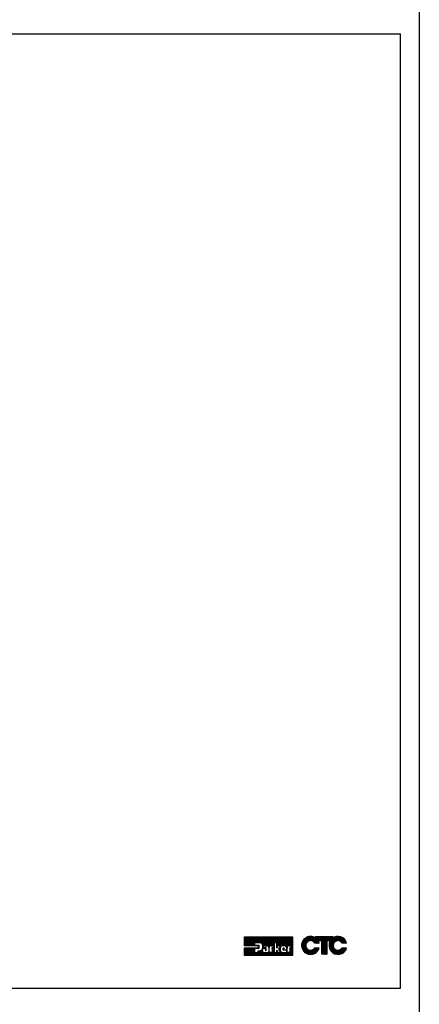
# Model space of a CAD drawing. Extents: x 4 to 74.2, y -80.9 to 9.5.
# Tile 13 of 50: x 62.5 to 74.2, y -51.7 to -22.8. Entities that reach past the tile are written whole.
import ezdxf

# ---------------------------------------------------------------- set-up
doc = ezdxf.new("R2010")
doc.units = 0
doc.header["$LTSCALE"] = 1.87
doc.header["$MEASUREMENT"] = 0
doc.layers.get('0').update_dxf_attribs({"linetype": 'CONTINUOUS'})
doc.layers.add('prod', color=6, linetype='CONTINUOUS')
doc.layers.add('UNIT', color=7, linetype='CONTINUOUS')

msp = doc.modelspace()

# ---------------------------------------------------------------- linework, layer by layer
at = {"linetype": 'Continuous'}
for p, q in [((39.697, -23.195), (73.697, -23.195)), ((73.697, -51.234), (73.697, -23.195)), ((39.697, -51.234), (73.697, -51.234))]:
    msp.add_line(p, q, dxfattribs=at)
at = {"layer": 'prod', "flags": 128}
msp.add_lwpolyline([(4.047, 9.547), (74.248, 9.547), (74.248, -80.919), (4.047, -80.919)], close=True, dxfattribs=at)
at = {"layer": 'UNIT'}
for p, q in [((69.105, -49.987), (69.361, -49.731)), ((69.105, -49.977), (69.351, -49.731)), ((69.105, -49.967), (69.341, -49.731)), ((69.105, -49.958), (69.332, -49.731)), ((69.105, -49.948), (69.322, -49.731)), ((69.105, -49.939), (69.313, -49.731)), ((69.105, -49.929), (69.303, -49.731)), ((69.105, -49.92), (69.294, -49.731)), ((69.105, -49.91), (69.284, -49.731)), ((69.105, -49.9), (69.274, -49.731)), ((69.105, -49.891), (69.265, -49.731)), ((69.105, -49.881), (69.255, -49.731)), ((69.105, -49.872), (69.246, -49.731)), ((69.105, -49.862), (69.236, -49.731)), ((69.105, -49.852), (69.227, -49.731)), ((69.105, -49.843), (69.217, -49.731)), ((69.105, -49.833), (69.207, -49.731)), ((69.105, -49.824), (69.198, -49.731)), ((69.105, -49.814), (69.188, -49.731)), ((69.105, -49.805), (69.179, -49.731)), ((69.105, -49.795), (69.169, -49.731)), ((69.105, -49.785), (69.16, -49.731)), ((69.105, -49.776), (69.15, -49.731)), ((69.105, -49.766), (69.14, -49.731)), ((69.105, -49.757), (69.131, -49.731)), ((69.105, -49.747), (69.121, -49.731)), ((69.105, -49.738), (69.112, -49.731)), ((69.105, -49.991), (69.105, -49.731)), ((69.105, -49.731), (70.519, -49.731)), ((69.11, -49.991), (69.37, -49.731)), ((69.12, -49.991), (69.38, -49.731)), ((69.13, -49.991), (69.389, -49.731)), ((69.139, -49.991), (69.399, -49.731)), ((69.149, -49.991), (69.408, -49.731)), ((69.158, -49.991), (69.418, -49.731)), ((69.168, -49.991), (69.428, -49.731)), ((69.177, -49.991), (69.437, -49.731)), ((69.187, -49.991), (69.447, -49.731)), ((69.197, -49.991), (69.456, -49.731)), ((69.206, -49.991), (69.466, -49.731)), ((69.216, -49.991), (69.475, -49.731)), ((69.225, -49.991), (69.485, -49.731)), ((69.235, -49.991), (69.495, -49.731)), ((69.244, -49.991), (69.504, -49.731)), ((69.254, -49.991), (69.514, -49.731)), ((69.264, -49.991), (69.523, -49.731)), ((69.273, -49.991), (69.533, -49.731)), ((69.283, -49.991), (69.543, -49.731)), ((69.292, -49.991), (69.552, -49.731)), ((69.302, -49.991), (69.562, -49.731)), ((69.311, -49.991), (69.571, -49.731)), ((69.408, -49.905), (69.581, -49.731)), ((69.417, -49.905), (69.59, -49.731)), ((69.427, -49.905), (69.6, -49.731)), ((69.436, -49.905), (69.61, -49.731)), ((69.446, -49.905), (69.619, -49.731)), ((69.456, -49.905), (69.629, -49.731)), ((69.465, -49.905), (69.638, -49.731)), ((69.475, -49.905), (69.648, -49.731)), ((69.484, -49.905), (69.657, -49.731)), ((69.494, -49.905), (69.667, -49.731)), ((69.503, -49.905), (69.677, -49.731)), ((69.513, -49.905), (69.686, -49.731)), ((69.523, -49.905), (69.696, -49.731)), ((69.532, -49.905), (69.705, -49.731)), ((69.542, -49.905), (69.715, -49.731)), ((69.551, -49.905), (69.724, -49.731)), ((69.56, -49.905), (69.734, -49.731)), ((69.568, -49.907), (69.744, -49.731)), ((69.577, -49.908), (69.753, -49.731)), ((69.584, -49.91), (69.763, -49.731)), ((69.59, -49.913), (69.772, -49.731)), ((69.597, -49.916), (69.782, -49.731)), ((69.604, -49.919), (69.791, -49.731)), ((69.609, -49.924), (69.801, -49.731)), ((69.614, -49.928), (69.811, -49.731)), ((69.619, -49.932), (69.82, -49.731)), ((69.624, -49.937), (69.83, -49.731)), ((69.628, -49.943), (69.839, -49.731)), ((69.632, -49.949), (69.849, -49.731)), ((69.635, -49.954), (69.858, -49.731)), ((69.639, -49.96), (69.868, -49.731)), ((69.641, -49.968), (69.878, -49.731)), ((69.644, -49.975), (69.887, -49.731)), ((69.646, -49.982), (69.897, -49.731)), ((69.648, -49.99), (69.906, -49.731)), ((69.65, -49.997), (69.916, -49.731)), ((69.666, -49.991), (69.925, -49.731)), ((69.675, -49.991), (69.935, -49.731)), ((69.685, -49.991), (69.945, -49.731)), ((69.694, -49.991), (69.954, -49.731)), ((69.704, -49.991), (69.964, -49.731)), ((69.714, -49.991), (69.973, -49.731)), ((69.723, -49.991), (69.983, -49.731)), ((69.733, -49.991), (69.993, -49.731)), ((69.742, -49.991), (70.002, -49.731)), ((69.752, -49.991), (70.012, -49.731)), ((69.761, -49.991), (70.021, -49.731)), ((69.771, -49.991), (70.031, -49.731)), ((69.779, -49.993), (70.04, -49.731)), ((69.787, -49.994), (70.05, -49.731)), ((69.794, -49.997), (70.06, -49.731)), ((69.8, -50.001), (70.069, -49.731)), ((69.805, -50.005), (70.079, -49.731)), ((69.81, -50.009), (70.088, -49.731)), ((69.814, -50.015), (70.098, -49.731)), ((69.818, -50.021), (70.107, -49.731)), ((69.82, -50.028), (70.117, -49.731)), ((69.822, -50.036), (70.127, -49.731)), ((69.873, -49.995), (70.136, -49.731)), ((69.885, -49.992), (70.146, -49.731)), ((69.979, -49.907), (70.155, -49.731)), ((69.989, -49.907), (70.165, -49.731)), ((69.998, -49.907), (70.174, -49.731)), ((70.008, -49.907), (70.184, -49.731)), ((70.018, -49.907), (70.194, -49.731)), ((70.027, -49.907), (70.203, -49.731)), ((70.037, -49.907), (70.213, -49.731)), ((70.046, -49.907), (70.222, -49.731)), ((70.056, -49.907), (70.232, -49.731)), ((70.057, -50.021), (70.347, -49.731)), ((70.057, -50.012), (70.337, -49.731)), ((70.057, -50.002), (70.328, -49.731)), ((70.057, -49.992), (70.318, -49.731)), ((70.057, -49.983), (70.308, -49.731)), ((70.057, -49.973), (70.299, -49.731)), ((70.057, -49.964), (70.289, -49.731)), ((70.057, -49.954), (70.28, -49.731)), ((70.057, -49.945), (70.27, -49.731)), ((70.057, -49.935), (70.261, -49.731)), ((70.057, -49.925), (70.251, -49.731)), ((70.057, -49.916), (70.241, -49.731)), ((70.097, -49.991), (70.356, -49.731)), ((70.106, -49.991), (70.366, -49.731)), ((70.116, -49.991), (70.375, -49.731)), ((70.125, -49.991), (70.385, -49.731)), ((70.135, -49.991), (70.395, -49.731)), ((70.144, -49.991), (70.404, -49.731)), ((70.154, -49.991), (70.414, -49.731)), ((70.155, -50.029), (70.452, -49.731)), ((70.164, -49.991), (70.423, -49.731)), ((70.169, -50.005), (70.443, -49.731)), ((70.173, -49.991), (70.433, -49.731)), ((70.195, -49.998), (70.462, -49.731)), ((70.21, -49.993), (70.471, -49.731)), ((70.222, -49.99), (70.481, -49.731)), ((70.232, -49.989), (70.49, -49.731)), ((70.242, -49.989), (70.5, -49.731)), ((70.252, -49.989), (70.51, -49.731)), ((70.261, -49.989), (70.519, -49.731)), ((70.271, -49.989), (70.519, -49.741)), ((70.28, -49.989), (70.519, -49.751)), ((70.288, -49.991), (70.519, -49.76)), ((70.296, -49.993), (70.519, -49.77)), ((70.519, -49.731), (70.519, -50.273)), ((70.788, -50.002), (71.071, -49.719)), ((70.788, -49.996), (71.065, -49.719)), ((70.788, -49.989), (71.058, -49.719)), ((70.788, -49.982), (71.051, -49.719)), ((70.788, -49.976), (71.044, -49.719)), ((70.788, -49.969), (71.038, -49.719)), ((70.788, -49.962), (71.031, -49.719)), ((70.788, -49.955), (71.024, -49.719)), ((70.788, -50.008), (71.077, -49.72)), ((70.789, -50.014), (71.083, -49.721)), ((70.79, -49.947), (71.016, -49.721)), ((70.791, -50.02), (71.088, -49.722)), ((70.791, -49.939), (71.008, -49.722)), ((70.792, -50.025), (71.094, -49.723)), ((70.792, -49.931), (70.999, -49.724)), ((70.793, -50.031), (71.1, -49.724)), ((70.794, -49.923), (70.991, -49.725)), ((70.795, -49.915), (70.983, -49.727)), ((70.799, -49.904), (70.973, -49.73)), ((70.803, -49.894), (70.963, -49.734)), ((70.806, -49.883), (70.952, -49.738)), ((70.81, -49.873), (70.941, -49.742)), ((70.818, -49.858), (70.927, -49.749)), ((70.827, -49.843), (70.911, -49.758)), ((70.953, -49.878), (71.106, -49.725)), ((70.979, -49.858), (71.111, -49.726)), ((70.991, -49.853), (71.117, -49.727)), ((71.003, -49.848), (71.122, -49.729)), ((71.013, -49.845), (71.127, -49.73)), ((71.021, -49.843), (71.132, -49.732)), ((71.029, -49.842), (71.137, -49.734)), ((71.037, -49.84), (71.142, -49.736)), ((71.044, -49.84), (71.146, -49.738)), ((71.051, -49.84), (71.151, -49.739)), ((71.057, -49.84), (71.156, -49.741)), ((71.063, -49.841), (71.161, -49.743)), ((71.07, -49.841), (71.165, -49.745)), ((71.075, -49.842), (71.17, -49.748)), ((71.081, -49.843), (71.174, -49.75)), ((71.086, -49.845), (71.178, -49.753)), ((71.091, -49.846), (71.182, -49.755)), ((71.096, -49.848), (71.187, -49.758)), ((71.102, -49.849), (71.191, -49.76)), ((71.106, -49.851), (71.195, -49.763)), ((71.11, -49.854), (71.199, -49.765)), ((71.115, -49.856), (71.248, -49.723)), ((71.119, -49.859), (71.254, -49.723)), ((71.123, -49.861), (71.261, -49.723)), ((71.128, -49.863), (71.268, -49.723)), ((71.132, -49.866), (71.274, -49.723)), ((71.136, -49.869), (71.281, -49.723)), ((71.139, -49.872), (71.288, -49.723)), ((71.143, -49.875), (71.295, -49.723)), ((71.146, -49.879), (71.301, -49.723)), ((71.15, -49.882), (71.308, -49.723)), ((71.153, -49.885), (71.315, -49.723)), ((71.156, -49.888), (71.321, -49.723)), ((71.159, -49.892), (71.328, -49.723)), ((71.162, -49.896), (71.335, -49.723)), ((71.165, -49.9), (71.341, -49.723)), ((71.167, -49.904), (71.348, -49.723)), ((71.17, -49.908), (71.355, -49.723)), ((71.173, -49.912), (71.362, -49.723)), ((71.177, -49.915), (71.368, -49.723)), ((71.183, -49.915), (71.375, -49.723)), ((71.19, -49.915), (71.382, -49.723)), ((71.197, -49.915), (71.388, -49.723)), ((71.2, -49.725), (71.201, -49.723)), ((71.2, -49.731), (71.208, -49.723)), ((71.2, -49.765), (71.241, -49.723)), ((71.2, -49.758), (71.234, -49.723)), ((71.2, -49.751), (71.228, -49.723)), ((71.2, -49.745), (71.221, -49.723)), ((71.2, -49.738), (71.214, -49.723)), ((71.2, -49.765), (71.2, -49.723)), ((71.2, -49.723), (71.692, -49.723)), ((71.204, -49.915), (71.395, -49.723)), ((71.278, -49.847), (71.402, -49.723)), ((71.284, -49.847), (71.408, -49.723)), ((71.291, -49.847), (71.415, -49.723)), ((71.298, -49.847), (71.422, -49.723)), ((71.305, -49.847), (71.428, -49.723)), ((71.311, -49.847), (71.435, -49.723)), ((71.318, -49.847), (71.442, -49.723)), ((71.325, -49.847), (71.449, -49.723)), ((71.331, -49.847), (71.455, -49.723)), ((71.338, -49.847), (71.462, -49.723)), ((71.345, -49.847), (71.469, -49.723)), ((71.351, -49.847), (71.475, -49.723)), ((71.358, -49.847), (71.482, -49.723)), ((71.365, -49.847), (71.489, -49.723)), ((71.372, -49.847), (71.495, -49.723)), ((71.378, -49.847), (71.502, -49.723)), ((71.382, -49.99), (71.649, -49.723)), ((71.382, -49.984), (71.643, -49.723)), ((71.382, -49.977), (71.636, -49.723)), ((71.382, -49.97), (71.629, -49.723)), ((71.382, -49.964), (71.623, -49.723)), ((71.382, -49.957), (71.616, -49.723)), ((71.382, -49.95), (71.609, -49.723)), ((71.382, -49.944), (71.603, -49.723)), ((71.382, -49.937), (71.596, -49.723)), ((71.382, -49.93), (71.589, -49.723)), ((71.382, -49.923), (71.582, -49.723)), ((71.382, -49.917), (71.576, -49.723)), ((71.382, -49.91), (71.569, -49.723)), ((71.382, -49.903), (71.562, -49.723)), ((71.382, -49.897), (71.556, -49.723)), ((71.382, -49.89), (71.549, -49.723)), ((71.382, -49.883), (71.542, -49.723)), ((71.382, -49.877), (71.536, -49.723)), ((71.382, -49.87), (71.529, -49.723)), ((71.382, -49.863), (71.522, -49.723)), ((71.382, -49.857), (71.515, -49.723)), ((71.382, -49.85), (71.509, -49.723)), ((71.532, -49.847), (71.656, -49.723)), ((71.539, -49.847), (71.663, -49.723)), ((71.546, -49.847), (71.669, -49.723)), ((71.552, -49.847), (71.676, -49.723)), ((71.559, -49.847), (71.683, -49.723)), ((71.566, -49.847), (71.69, -49.723)), ((71.572, -49.847), (71.692, -49.727)), ((71.579, -49.847), (71.692, -49.734)), ((71.586, -49.847), (71.692, -49.741)), ((71.592, -49.847), (71.692, -49.747)), ((71.595, -49.978), (71.855, -49.718)), ((71.595, -49.972), (71.848, -49.719)), ((71.596, -49.997), (71.874, -49.719)), ((71.596, -49.991), (71.868, -49.719)), ((71.596, -49.985), (71.862, -49.719)), ((71.596, -49.964), (71.841, -49.719)), ((71.597, -50.01), (71.887, -49.72)), ((71.597, -50.004), (71.88, -49.72)), ((71.597, -49.957), (71.833, -49.72)), ((71.598, -50.022), (71.899, -49.721)), ((71.598, -50.016), (71.893, -49.721)), ((71.598, -49.949), (71.826, -49.721)), ((71.599, -49.942), (71.819, -49.722)), ((71.599, -49.934), (71.811, -49.722)), ((71.599, -49.847), (71.692, -49.754)), ((71.6, -50.028), (71.904, -49.723)), ((71.601, -50.033), (71.91, -49.724)), ((71.601, -49.926), (71.802, -49.725)), ((71.604, -49.916), (71.793, -49.727)), ((71.606, -49.907), (71.784, -49.73)), ((71.606, -49.847), (71.692, -49.761)), ((71.609, -49.897), (71.775, -49.732)), ((71.612, -49.888), (71.764, -49.735)), ((71.613, -49.847), (71.692, -49.768)), ((71.618, -49.875), (71.752, -49.741)), ((71.624, -49.863), (71.74, -49.747)), ((71.626, -49.847), (71.706, -49.768)), ((71.63, -49.85), (71.727, -49.753)), ((71.692, -49.723), (71.692, -49.777)), ((71.769, -49.872), (71.915, -49.725)), ((71.79, -49.857), (71.921, -49.727)), ((71.802, -49.851), (71.926, -49.728)), ((71.814, -49.846), (71.931, -49.729)), ((71.823, -49.844), (71.937, -49.73)), ((71.831, -49.843), (71.942, -49.732)), ((71.84, -49.841), (71.947, -49.734)), ((71.848, -49.84), (71.951, -49.736)), ((71.854, -49.84), (71.956, -49.738)), ((71.861, -49.84), (71.961, -49.74)), ((71.867, -49.84), (71.965, -49.742)), ((71.873, -49.841), (71.97, -49.744)), ((71.88, -49.841), (71.975, -49.746)), ((71.885, -49.842), (71.98, -49.748)), ((71.89, -49.844), (71.984, -49.751)), ((71.896, -49.845), (71.988, -49.753)), ((71.901, -49.847), (71.992, -49.756)), ((71.906, -49.848), (71.996, -49.758)), ((71.911, -49.85), (72, -49.761)), ((71.916, -49.852), (72.004, -49.764)), ((71.92, -49.855), (72.008, -49.766)), ((71.924, -49.857), (72.012, -49.769)), ((69.52, -49.991), (69.105, -49.991)), ((69.105, -50.264), (69.315, -50.054)), ((69.105, -50.255), (69.306, -50.054)), ((69.105, -50.245), (69.296, -50.054)), ((69.105, -50.235), (69.287, -50.054)), ((69.105, -50.226), (69.277, -50.054)), ((69.105, -50.216), (69.268, -50.054)), ((69.105, -50.207), (69.258, -50.054)), ((69.105, -50.197), (69.248, -50.054)), ((69.105, -50.188), (69.239, -50.054)), ((69.105, -50.178), (69.229, -50.054)), ((69.105, -50.168), (69.22, -50.054)), ((69.105, -50.159), (69.21, -50.054)), ((69.105, -50.149), (69.201, -50.054)), ((69.105, -50.14), (69.191, -50.054)), ((69.105, -50.13), (69.181, -50.054)), ((69.105, -50.121), (69.172, -50.054)), ((69.105, -50.111), (69.162, -50.054)), ((69.105, -50.101), (69.153, -50.054)), ((69.105, -50.092), (69.143, -50.054)), ((69.105, -50.082), (69.134, -50.054)), ((69.105, -50.073), (69.124, -50.054)), ((69.105, -50.063), (69.114, -50.054)), ((69.105, -50.273), (69.105, -50.054)), ((69.105, -50.054), (69.52, -50.054)), ((69.106, -50.273), (69.325, -50.054)), ((69.115, -50.273), (69.335, -50.054)), ((69.125, -50.273), (69.344, -50.054)), ((69.134, -50.273), (69.354, -50.054)), ((69.144, -50.273), (69.363, -50.054)), ((69.154, -50.273), (69.373, -50.054)), ((69.163, -50.273), (69.382, -50.054)), ((69.173, -50.273), (69.392, -50.054)), ((69.182, -50.273), (69.402, -50.054)), ((69.192, -50.273), (69.411, -50.054)), ((69.321, -49.991), (69.402, -49.91)), ((69.331, -49.991), (69.402, -49.92)), ((69.34, -49.991), (69.402, -49.929)), ((69.35, -49.991), (69.402, -49.939)), ((69.359, -49.991), (69.402, -49.949)), ((69.369, -49.991), (69.402, -49.958)), ((69.379, -49.991), (69.402, -49.968)), ((69.388, -49.991), (69.404, -49.975)), ((69.398, -49.991), (69.414, -49.975)), ((69.402, -49.905), (69.402, -49.975)), ((69.554, -49.905), (69.402, -49.905)), ((69.402, -49.975), (69.535, -49.975)), ((69.404, -50.071), (69.421, -50.054)), ((69.407, -49.991), (69.423, -49.975)), ((69.413, -50.071), (69.43, -50.054)), ((69.417, -49.991), (69.433, -49.975)), ((69.423, -50.071), (69.44, -50.054)), ((69.426, -49.991), (69.442, -49.975)), ((69.433, -50.071), (69.449, -50.054)), ((69.436, -49.991), (69.452, -49.975)), ((69.442, -50.071), (69.459, -50.054)), ((69.446, -49.991), (69.462, -49.975)), ((69.452, -50.071), (69.469, -50.054)), ((69.455, -49.991), (69.471, -49.975)), ((69.46, -50.273), (69.677, -50.056)), ((69.461, -50.071), (69.478, -50.054)), ((69.465, -49.991), (69.481, -49.975)), ((69.471, -50.071), (69.488, -50.054)), ((69.474, -49.991), (69.49, -49.975)), ((69.48, -50.071), (69.497, -50.054)), ((69.484, -49.991), (69.5, -49.975)), ((69.49, -50.071), (69.507, -50.054)), ((69.493, -49.991), (69.509, -49.975)), ((69.5, -50.071), (69.517, -50.054)), ((69.503, -49.991), (69.519, -49.975)), ((69.509, -50.071), (69.535, -50.046)), ((69.513, -49.991), (69.529, -49.975)), ((69.519, -50.071), (69.535, -50.055)), ((69.52, -49.994), (69.535, -49.979)), ((69.52, -50.003), (69.535, -49.988)), ((69.52, -50.054), (69.52, -49.991)), ((69.52, -50.013), (69.535, -49.998)), ((69.52, -50.022), (69.535, -50.007)), ((69.52, -50.032), (69.535, -50.017)), ((69.52, -50.042), (69.535, -50.027)), ((69.52, -50.051), (69.535, -50.036)), ((69.535, -49.975), (69.535, -50.071)), ((69.631, -50.092), (69.668, -50.056)), ((69.642, -50.072), (69.658, -50.056)), ((69.646, -50.059), (69.657, -50.048)), ((69.648, -50.047), (69.657, -50.038)), ((69.65, -50.007), (69.657, -50)), ((69.651, -50.016), (69.657, -50.009)), ((69.651, -50.025), (69.657, -50.019)), ((69.651, -50.035), (69.657, -50.029)), ((69.657, -50.056), (69.657, -49.991)), ((69.657, -49.991), (69.771, -49.991)), ((69.742, -50.056), (69.657, -50.056)), ((69.667, -50.076), (69.687, -50.056)), ((69.679, -50.074), (69.697, -50.056)), ((69.691, -50.071), (69.706, -50.056)), ((69.701, -50.071), (69.716, -50.056)), ((69.71, -50.071), (69.725, -50.056)), ((69.72, -50.071), (69.735, -50.056)), ((69.728, -50.073), (69.742, -50.059)), ((69.742, -50.129), (69.742, -50.056)), ((69.824, -50.044), (69.841, -50.026)), ((69.824, -50.054), (69.839, -50.038)), ((69.824, -50.043), (69.824, -50.188)), ((69.824, -50.063), (69.838, -50.049)), ((69.824, -50.073), (69.838, -50.059)), ((69.838, -50.189), (69.838, -50.045)), ((69.891, -49.991), (69.966, -49.991)), ((69.896, -49.991), (69.977, -49.91)), ((69.905, -49.991), (69.977, -49.919)), ((69.915, -49.991), (69.977, -49.929)), ((69.92, -50.111), (69.977, -50.053)), ((69.92, -50.063), (69.926, -50.056)), ((69.92, -50.092), (69.955, -50.056)), ((69.92, -50.072), (69.936, -50.056)), ((69.92, -50.101), (69.965, -50.056)), ((69.92, -50.082), (69.945, -50.056)), ((69.92, -50.056), (69.92, -50.189)), ((69.966, -50.056), (69.92, -50.056)), ((69.924, -49.991), (69.977, -49.938)), ((69.934, -49.991), (69.977, -49.948)), ((69.943, -49.991), (69.977, -49.958)), ((69.953, -49.991), (69.977, -49.967)), ((69.963, -49.991), (69.977, -49.977)), ((69.966, -49.998), (69.977, -49.986)), ((69.966, -49.991), (69.966, -50.056)), ((69.966, -50.007), (69.977, -49.996)), ((69.966, -50.017), (69.977, -50.005)), ((69.966, -50.026), (69.977, -50.015)), ((69.966, -50.036), (69.977, -50.025)), ((69.966, -50.045), (69.977, -50.034)), ((69.966, -50.055), (69.977, -50.044)), ((69.977, -49.907), (69.977, -50.189)), ((70.057, -49.907), (69.977, -49.907)), ((70.057, -50.059), (70.057, -49.907)), ((70.093, -49.991), (70.057, -50.059)), ((70.057, -50.031), (70.088, -49.999)), ((70.057, -50.04), (70.078, -50.02)), ((70.057, -50.05), (70.067, -50.04)), ((70.177, -49.991), (70.093, -49.991)), ((70.119, -50.088), (70.177, -49.991)), ((70.121, -50.091), (70.161, -50.051)), ((70.126, -50.077), (70.163, -50.039)), ((70.14, -50.053), (70.17, -50.023)), ((70.16, -50.055), (70.16, -50.118)), ((70.28, -49.989), (70.239, -49.989)), ((70.249, -50.059), (70.257, -50.051)), ((70.249, -50.122), (70.249, -50.051)), ((70.249, -50.051), (70.262, -50.051)), ((70.249, -50.069), (70.262, -50.055)), ((70.262, -50.051), (70.262, -50.113)), ((70.304, -49.994), (70.519, -49.779)), ((70.31, -49.998), (70.519, -49.789)), ((70.316, -50.002), (70.519, -49.798)), ((70.322, -50.005), (70.519, -49.808)), ((70.327, -50.01), (70.519, -49.818)), ((70.331, -50.015), (70.519, -49.827)), ((70.335, -50.021), (70.519, -49.837)), ((70.339, -50.027), (70.519, -49.846)), ((70.341, -50.033), (70.519, -49.856)), ((70.343, -50.041), (70.519, -49.865)), ((70.345, -50.049), (70.365, -50.03)), ((70.346, -50.058), (70.362, -50.042)), ((70.346, -50.067), (70.36, -50.053)), ((70.346, -50.056), (70.346, -50.113)), ((70.36, -50.189), (70.36, -50.052)), ((70.398, -49.996), (70.519, -49.875)), ((70.41, -49.993), (70.519, -49.885)), ((70.421, -49.991), (70.488, -49.991)), ((70.422, -49.991), (70.519, -49.894)), ((70.432, -49.991), (70.519, -49.904)), ((70.441, -49.991), (70.519, -49.913)), ((70.443, -50.104), (70.519, -50.028)), ((70.443, -50.114), (70.519, -50.038)), ((70.443, -50.124), (70.519, -50.047)), ((70.443, -50.057), (70.443, -50.056)), ((70.443, -50.066), (70.453, -50.056)), ((70.443, -50.095), (70.482, -50.056)), ((70.443, -50.085), (70.472, -50.056)), ((70.443, -50.076), (70.462, -50.056)), ((70.443, -50.056), (70.443, -50.189)), ((70.488, -50.056), (70.443, -50.056)), ((70.443, -50.133), (70.519, -50.057)), ((70.451, -49.991), (70.519, -49.923)), ((70.46, -49.991), (70.519, -49.932)), ((70.47, -49.991), (70.519, -49.942)), ((70.48, -49.991), (70.519, -49.952)), ((70.488, -49.992), (70.519, -49.961)), ((70.488, -50.002), (70.519, -49.971)), ((70.488, -50.011), (70.519, -49.98)), ((70.488, -50.021), (70.519, -49.99)), ((70.488, -49.991), (70.488, -50.056)), ((70.488, -50.031), (70.519, -50)), ((70.488, -50.04), (70.519, -50.009)), ((70.488, -50.05), (70.519, -50.019)), ((70.794, -50.037), (70.95, -49.88)), ((70.795, -50.042), (70.928, -49.909)), ((70.796, -50.048), (70.922, -49.922)), ((70.797, -50.053), (70.916, -49.935)), ((70.799, -50.058), (70.914, -49.943)), ((70.801, -50.063), (70.912, -49.952)), ((70.803, -50.068), (70.91, -49.961)), ((70.804, -50.073), (70.909, -49.968)), ((70.806, -50.078), (70.909, -49.975)), ((70.808, -50.083), (70.909, -49.982)), ((70.81, -50.088), (70.909, -49.988)), ((70.812, -50.092), (70.909, -49.995)), ((70.814, -50.097), (70.91, -50.001)), ((70.816, -50.101), (70.911, -50.006)), ((70.819, -50.105), (70.912, -50.012)), ((70.821, -50.109), (70.914, -50.017)), ((70.824, -50.114), (70.915, -50.023)), ((70.826, -50.118), (70.916, -50.028)), ((70.829, -50.122), (70.918, -50.033)), ((70.831, -50.126), (70.92, -50.037)), ((70.834, -50.131), (70.923, -50.042)), ((70.837, -50.134), (70.925, -50.046)), ((70.84, -50.138), (70.927, -50.051)), ((70.842, -49.821), (70.891, -49.772)), ((70.843, -50.142), (70.929, -50.055)), ((70.846, -50.145), (70.932, -50.059)), ((70.995, -50.237), (71.185, -50.047)), ((71.001, -50.238), (71.192, -50.047)), ((71.006, -50.239), (71.199, -50.047)), ((71.012, -50.24), (71.205, -50.047)), ((71.018, -50.241), (71.212, -50.047)), ((71.024, -50.242), (71.219, -50.047)), ((71.03, -50.243), (71.225, -50.047)), ((71.036, -50.243), (71.232, -50.047)), ((71.043, -50.243), (71.239, -50.047)), ((71.05, -50.243), (71.245, -50.047)), ((71.056, -50.243), (71.252, -50.047)), ((71.063, -50.243), (71.259, -50.047)), ((71.07, -50.243), (71.265, -50.047)), ((71.077, -50.242), (71.272, -50.047)), ((71.085, -50.24), (71.279, -50.047)), ((71.094, -50.239), (71.286, -50.047)), ((71.102, -50.237), (71.292, -50.047)), ((71.11, -50.236), (71.299, -50.047)), ((71.118, -50.234), (71.303, -50.05)), ((71.129, -50.231), (71.299, -50.06)), ((71.167, -50.059), (71.178, -50.047)), ((71.304, -49.915), (71.175, -49.915)), ((71.175, -50.047), (71.304, -50.047)), ((71.21, -49.915), (71.276, -49.849)), ((71.217, -49.915), (71.279, -49.853)), ((71.224, -49.915), (71.281, -49.857)), ((71.23, -49.915), (71.283, -49.862)), ((71.237, -49.915), (71.286, -49.866)), ((71.244, -49.915), (71.288, -49.871)), ((71.25, -49.915), (71.29, -49.875)), ((71.257, -49.915), (71.292, -49.88)), ((71.264, -49.915), (71.294, -49.885)), ((71.271, -49.915), (71.296, -49.889)), ((71.382, -49.847), (71.276, -49.847)), ((71.277, -49.915), (71.298, -49.894)), ((71.284, -49.915), (71.299, -49.9)), ((71.291, -49.915), (71.301, -49.905)), ((71.297, -49.915), (71.302, -49.91)), ((71.382, -50.238), (71.382, -49.847)), ((71.382, -49.997), (71.526, -49.854)), ((71.382, -50.004), (71.526, -49.86)), ((71.382, -50.01), (71.526, -49.867)), ((71.382, -50.017), (71.526, -49.874)), ((71.382, -50.024), (71.526, -49.88)), ((71.382, -50.031), (71.526, -49.887)), ((71.382, -50.037), (71.526, -49.894)), ((71.382, -50.044), (71.526, -49.9)), ((71.382, -50.051), (71.526, -49.907)), ((71.382, -50.057), (71.526, -49.914)), ((71.382, -50.064), (71.526, -49.921)), ((71.382, -50.071), (71.526, -49.927)), ((71.382, -50.077), (71.526, -49.934)), ((71.382, -50.084), (71.526, -49.941)), ((71.382, -50.091), (71.526, -49.947)), ((71.382, -50.098), (71.526, -49.954)), ((71.382, -50.104), (71.526, -49.961)), ((71.382, -50.111), (71.526, -49.967)), ((71.382, -50.118), (71.526, -49.974)), ((71.382, -50.124), (71.526, -49.981)), ((71.382, -50.131), (71.526, -49.987)), ((71.382, -50.138), (71.526, -49.994)), ((71.382, -50.144), (71.526, -50.001)), ((71.382, -50.151), (71.526, -50.008)), ((71.382, -50.158), (71.526, -50.014)), ((71.382, -50.164), (71.526, -50.021)), ((71.382, -50.171), (71.526, -50.028)), ((71.382, -50.178), (71.526, -50.034)), ((71.382, -50.185), (71.526, -50.041)), ((71.382, -50.191), (71.526, -50.048)), ((71.382, -50.198), (71.526, -50.054)), ((71.526, -49.847), (71.526, -50.238)), ((71.631, -49.847), (71.526, -49.847)), ((71.602, -50.038), (71.749, -49.892)), ((71.603, -50.044), (71.734, -49.913)), ((71.605, -50.049), (71.728, -49.926)), ((71.606, -50.055), (71.723, -49.937)), ((71.607, -50.06), (71.721, -49.946)), ((71.609, -50.065), (71.719, -49.955)), ((71.611, -50.07), (71.717, -49.963)), ((71.613, -50.074), (71.717, -49.97)), ((71.615, -50.079), (71.717, -49.977)), ((71.617, -50.084), (71.717, -49.984)), ((71.619, -49.847), (71.692, -49.774)), ((71.619, -50.089), (71.717, -49.99)), ((71.621, -50.093), (71.717, -49.997)), ((71.623, -50.098), (71.718, -50.003)), ((71.625, -50.103), (71.72, -50.008)), ((71.627, -50.107), (71.721, -50.013)), ((71.63, -50.111), (71.722, -50.019)), ((71.633, -50.115), (71.723, -50.024)), ((71.635, -50.119), (71.725, -50.03)), ((71.638, -50.123), (71.727, -50.034)), ((71.641, -50.127), (71.729, -50.038)), ((71.643, -50.131), (71.731, -50.043)), ((71.646, -50.135), (71.734, -50.047)), ((71.648, -50.139), (71.736, -50.052)), ((71.651, -50.143), (71.738, -50.056)), ((71.654, -50.147), (71.741, -50.06)), ((71.804, -50.238), (71.995, -50.047)), ((71.81, -50.239), (72.002, -50.047)), ((71.816, -50.239), (72.009, -50.047)), ((71.822, -50.24), (72.015, -50.047)), ((71.828, -50.241), (72.022, -50.047)), ((71.834, -50.242), (72.029, -50.047)), ((71.84, -50.243), (72.035, -50.047)), ((71.846, -50.243), (72.042, -50.047)), ((71.853, -50.243), (72.049, -50.047)), ((71.86, -50.243), (72.056, -50.047)), ((71.867, -50.243), (72.062, -50.047)), ((71.874, -50.242), (72.069, -50.047)), ((71.881, -50.242), (72.076, -50.047)), ((71.887, -50.242), (72.082, -50.047)), ((71.896, -50.24), (72.089, -50.047)), ((71.904, -50.239), (72.096, -50.047)), ((71.913, -50.237), (72.102, -50.047)), ((71.921, -50.235), (72.109, -50.047)), ((71.929, -49.859), (72.016, -49.771)), ((71.929, -50.233), (72.11, -50.053)), ((71.933, -49.862), (72.02, -49.775)), ((71.937, -49.864), (72.023, -49.778)), ((71.941, -49.867), (72.027, -49.781)), ((71.945, -49.87), (72.031, -49.784)), ((71.948, -49.873), (72.034, -49.787)), ((71.952, -49.876), (72.038, -49.79)), ((71.955, -49.879), (72.041, -49.794)), ((71.959, -49.883), (72.045, -49.797)), ((71.962, -49.886), (72.048, -49.8)), ((71.965, -49.889), (72.051, -49.804)), ((71.968, -49.893), (72.054, -49.807)), ((71.97, -50.065), (71.989, -50.047)), ((71.971, -49.897), (72.057, -49.811)), ((71.974, -49.901), (72.06, -49.815)), ((71.976, -49.905), (72.063, -49.818)), ((71.979, -49.909), (72.066, -49.822)), ((71.982, -49.913), (72.069, -49.826)), ((72.112, -49.915), (71.983, -49.915)), ((71.983, -50.047), (72.112, -50.047)), ((71.987, -49.915), (72.072, -49.83)), ((71.994, -49.915), (72.075, -49.833)), ((72, -49.915), (72.078, -49.837)), ((72.007, -49.915), (72.08, -49.842)), ((72.014, -49.915), (72.082, -49.846)), ((72.02, -49.915), (72.085, -49.85)), ((72.027, -49.915), (72.087, -49.855)), ((72.034, -49.915), (72.09, -49.859)), ((72.04, -49.915), (72.092, -49.863)), ((72.047, -49.915), (72.094, -49.868)), ((72.054, -49.915), (72.097, -49.872)), ((72.061, -49.915), (72.099, -49.877)), ((72.067, -49.915), (72.1, -49.882)), ((72.074, -49.915), (72.102, -49.887)), ((72.081, -49.915), (72.104, -49.892)), ((72.087, -49.915), (72.106, -49.896)), ((72.094, -49.915), (72.107, -49.901)), ((72.101, -49.915), (72.109, -49.906)), ((72.107, -49.915), (72.111, -49.911)), ((70.519, -50.273), (69.105, -50.273)), ((69.201, -50.273), (69.402, -50.073)), ((69.211, -50.273), (69.402, -50.083)), ((69.221, -50.273), (69.402, -50.092)), ((69.23, -50.273), (69.402, -50.102)), ((69.24, -50.273), (69.402, -50.111)), ((69.249, -50.273), (69.402, -50.121)), ((69.259, -50.273), (69.402, -50.13)), ((69.269, -50.273), (69.402, -50.14)), ((69.278, -50.273), (69.402, -50.15)), ((69.288, -50.273), (69.402, -50.159)), ((69.297, -50.273), (69.402, -50.169)), ((69.307, -50.273), (69.402, -50.178)), ((69.316, -50.273), (69.402, -50.188)), ((69.326, -50.273), (69.411, -50.189)), ((69.336, -50.273), (69.42, -50.189)), ((69.345, -50.273), (69.43, -50.189)), ((69.355, -50.273), (69.439, -50.189)), ((69.364, -50.273), (69.449, -50.189)), ((69.374, -50.273), (69.459, -50.189)), ((69.383, -50.273), (69.468, -50.189)), ((69.393, -50.273), (69.478, -50.189)), ((69.402, -50.071), (69.402, -50.189)), ((69.535, -50.071), (69.402, -50.071)), ((69.402, -50.189), (69.51, -50.189)), ((69.403, -50.273), (69.487, -50.189)), ((69.412, -50.273), (69.497, -50.189)), ((69.422, -50.273), (69.506, -50.189)), ((69.431, -50.273), (69.571, -50.133)), ((69.441, -50.273), (69.584, -50.131)), ((69.45, -50.273), (69.605, -50.119)), ((69.47, -50.273), (69.639, -50.104)), ((69.479, -50.273), (69.634, -50.119)), ((69.489, -50.273), (69.633, -50.13)), ((69.498, -50.273), (69.633, -50.139)), ((69.508, -50.273), (69.635, -50.146)), ((69.51, -50.185), (69.559, -50.136)), ((69.51, -50.175), (69.548, -50.138)), ((69.51, -50.166), (69.538, -50.138)), ((69.51, -50.156), (69.528, -50.138)), ((69.51, -50.147), (69.519, -50.138)), ((69.51, -50.189), (69.51, -50.138)), ((69.51, -50.138), (69.544, -50.138)), ((69.517, -50.273), (69.638, -50.153)), ((69.527, -50.273), (69.64, -50.16)), ((69.528, -50.071), (69.535, -50.065)), ((69.537, -50.273), (69.645, -50.165)), ((69.544, -50.138), (69.556, -50.137)), ((69.546, -50.273), (69.649, -50.17)), ((69.556, -50.273), (69.654, -50.175)), ((69.565, -50.273), (69.659, -50.179)), ((69.575, -50.273), (69.666, -50.182)), ((69.584, -50.273), (69.673, -50.185)), ((69.594, -50.273), (69.68, -50.188)), ((69.604, -50.273), (69.689, -50.188)), ((69.613, -50.273), (69.699, -50.188)), ((69.623, -50.273), (69.708, -50.188)), ((69.632, -50.273), (69.718, -50.188)), ((69.642, -50.273), (69.727, -50.188)), ((69.651, -50.273), (69.737, -50.188)), ((69.661, -50.273), (69.747, -50.188)), ((69.671, -50.273), (69.756, -50.188)), ((69.68, -50.273), (69.766, -50.188)), ((69.681, -50.188), (69.824, -50.188)), ((69.69, -50.071), (69.728, -50.071)), ((69.69, -50.273), (69.775, -50.188)), ((69.699, -50.273), (69.785, -50.188)), ((69.709, -50.273), (69.794, -50.188)), ((69.719, -50.273), (69.804, -50.188)), ((69.728, -50.083), (69.742, -50.068)), ((69.728, -50.071), (69.728, -50.129)), ((69.728, -50.092), (69.742, -50.078)), ((69.728, -50.102), (69.742, -50.088)), ((69.728, -50.111), (69.742, -50.097)), ((69.728, -50.121), (69.742, -50.107)), ((69.728, -50.129), (69.742, -50.129)), ((69.728, -50.273), (69.814, -50.188)), ((69.729, -50.129), (69.742, -50.116)), ((69.738, -50.273), (69.823, -50.188)), ((69.739, -50.129), (69.742, -50.126)), ((69.747, -50.273), (69.838, -50.183)), ((69.757, -50.273), (69.842, -50.189)), ((69.766, -50.273), (69.851, -50.189)), ((69.776, -50.273), (69.861, -50.189)), ((69.786, -50.273), (69.87, -50.189)), ((69.795, -50.273), (69.88, -50.189)), ((69.805, -50.273), (69.889, -50.189)), ((69.814, -50.273), (69.899, -50.189)), ((69.824, -50.082), (69.838, -50.068)), ((69.824, -50.092), (69.838, -50.078)), ((69.824, -50.101), (69.838, -50.087)), ((69.824, -50.111), (69.838, -50.097)), ((69.824, -50.121), (69.838, -50.106)), ((69.824, -50.13), (69.838, -50.116)), ((69.824, -50.14), (69.838, -50.126)), ((69.824, -50.149), (69.838, -50.135)), ((69.824, -50.159), (69.838, -50.145)), ((69.824, -50.168), (69.838, -50.154)), ((69.824, -50.178), (69.838, -50.164)), ((69.824, -50.188), (69.838, -50.173)), ((69.824, -50.273), (69.909, -50.189)), ((69.833, -50.273), (69.918, -50.189)), ((69.92, -50.189), (69.838, -50.189)), ((69.843, -50.273), (69.977, -50.139)), ((69.853, -50.273), (69.977, -50.149)), ((69.862, -50.273), (69.977, -50.159)), ((69.872, -50.273), (69.977, -50.168)), ((69.881, -50.273), (69.977, -50.178)), ((69.891, -50.273), (69.977, -50.187)), ((69.9, -50.273), (69.985, -50.189)), ((69.91, -50.273), (69.995, -50.189)), ((69.92, -50.12), (69.977, -50.063)), ((69.92, -50.13), (69.977, -50.072)), ((69.92, -50.139), (69.977, -50.082)), ((69.92, -50.149), (69.977, -50.092)), ((69.92, -50.159), (69.977, -50.101)), ((69.92, -50.168), (69.977, -50.111)), ((69.92, -50.178), (69.977, -50.12)), ((69.92, -50.187), (69.977, -50.13)), ((69.92, -50.273), (70.004, -50.189)), ((69.929, -50.273), (70.014, -50.189)), ((69.939, -50.273), (70.023, -50.189)), ((69.948, -50.273), (70.033, -50.189)), ((69.958, -50.273), (70.043, -50.189)), ((69.967, -50.273), (70.052, -50.189)), ((69.977, -50.273), (70.082, -50.168)), ((69.977, -50.189), (70.057, -50.189)), ((69.987, -50.273), (70.085, -50.175)), ((69.996, -50.273), (70.089, -50.181)), ((70.006, -50.273), (70.092, -50.187)), ((70.015, -50.273), (70.1, -50.189)), ((70.025, -50.273), (70.11, -50.189)), ((70.034, -50.273), (70.119, -50.189)), ((70.044, -50.273), (70.129, -50.189)), ((70.054, -50.273), (70.138, -50.189)), ((70.057, -50.189), (70.057, -50.119)), ((70.057, -50.119), (70.093, -50.189)), ((70.057, -50.127), (70.059, -50.124)), ((70.057, -50.136), (70.063, -50.13)), ((70.057, -50.146), (70.066, -50.137)), ((70.057, -50.155), (70.069, -50.143)), ((70.057, -50.165), (70.072, -50.149)), ((70.057, -50.174), (70.076, -50.156)), ((70.057, -50.184), (70.079, -50.162)), ((70.063, -50.273), (70.148, -50.189)), ((70.073, -50.273), (70.157, -50.189)), ((70.082, -50.273), (70.167, -50.189)), ((70.092, -50.273), (70.177, -50.189)), ((70.093, -50.189), (70.182, -50.189)), ((70.101, -50.273), (70.196, -50.178)), ((70.111, -50.273), (70.202, -50.182)), ((70.182, -50.189), (70.119, -50.088)), ((70.121, -50.273), (70.21, -50.185)), ((70.125, -50.097), (70.16, -50.061)), ((70.128, -50.103), (70.16, -50.071)), ((70.13, -50.273), (70.218, -50.186)), ((70.132, -50.109), (70.16, -50.08)), ((70.136, -50.115), (70.16, -50.09)), ((70.139, -50.121), (70.16, -50.1)), ((70.14, -50.273), (70.226, -50.188)), ((70.143, -50.126), (70.16, -50.109)), ((70.147, -50.132), (70.161, -50.119)), ((70.149, -50.273), (70.234, -50.189)), ((70.151, -50.138), (70.162, -50.127)), ((70.154, -50.144), (70.164, -50.135)), ((70.158, -50.15), (70.165, -50.143)), ((70.159, -50.273), (70.244, -50.189)), ((70.162, -50.156), (70.168, -50.149)), ((70.165, -50.162), (70.172, -50.155)), ((70.168, -50.273), (70.253, -50.189)), ((70.169, -50.168), (70.176, -50.161)), ((70.173, -50.174), (70.18, -50.166)), ((70.176, -50.179), (70.185, -50.171)), ((70.178, -50.273), (70.263, -50.189)), ((70.18, -50.185), (70.191, -50.175)), ((70.188, -50.273), (70.272, -50.189)), ((70.197, -50.273), (70.282, -50.189)), ((70.207, -50.273), (70.291, -50.189)), ((70.216, -50.273), (70.301, -50.189)), ((70.226, -50.273), (70.311, -50.189)), ((70.231, -50.189), (70.346, -50.189)), ((70.236, -50.273), (70.32, -50.189)), ((70.245, -50.273), (70.33, -50.189)), ((70.249, -50.078), (70.262, -50.065)), ((70.249, -50.088), (70.262, -50.075)), ((70.249, -50.097), (70.262, -50.084)), ((70.249, -50.107), (70.262, -50.094)), ((70.249, -50.116), (70.262, -50.103)), ((70.346, -50.122), (70.249, -50.122)), ((70.253, -50.122), (70.262, -50.113)), ((70.255, -50.273), (70.339, -50.189)), ((70.262, -50.113), (70.346, -50.113)), ((70.263, -50.122), (70.272, -50.113)), ((70.264, -50.273), (70.36, -50.178)), ((70.272, -50.122), (70.282, -50.113)), ((70.274, -50.273), (70.36, -50.187)), ((70.282, -50.122), (70.291, -50.113)), ((70.283, -50.273), (70.368, -50.189)), ((70.291, -50.122), (70.301, -50.113)), ((70.293, -50.273), (70.378, -50.189)), ((70.301, -50.122), (70.31, -50.113)), ((70.303, -50.273), (70.387, -50.189)), ((70.31, -50.122), (70.32, -50.113)), ((70.312, -50.273), (70.397, -50.189)), ((70.32, -50.122), (70.329, -50.113)), ((70.322, -50.273), (70.406, -50.189)), ((70.33, -50.122), (70.339, -50.113)), ((70.331, -50.273), (70.416, -50.189)), ((70.339, -50.122), (70.36, -50.101)), ((70.341, -50.273), (70.426, -50.189)), ((70.346, -50.077), (70.36, -50.063)), ((70.346, -50.087), (70.36, -50.072)), ((70.346, -50.096), (70.36, -50.082)), ((70.346, -50.106), (70.36, -50.092)), ((70.346, -50.125), (70.36, -50.111)), ((70.346, -50.134), (70.36, -50.12)), ((70.346, -50.122), (70.346, -50.189)), ((70.346, -50.144), (70.36, -50.13)), ((70.346, -50.154), (70.36, -50.139)), ((70.346, -50.163), (70.36, -50.149)), ((70.346, -50.173), (70.36, -50.159)), ((70.346, -50.182), (70.36, -50.168)), ((70.35, -50.273), (70.435, -50.189)), ((70.36, -50.273), (70.519, -50.114)), ((70.443, -50.189), (70.36, -50.189)), ((70.37, -50.273), (70.519, -50.124)), ((70.379, -50.273), (70.519, -50.134)), ((70.389, -50.273), (70.519, -50.143)), ((70.398, -50.273), (70.519, -50.153)), ((70.408, -50.273), (70.519, -50.162)), ((70.417, -50.273), (70.519, -50.172)), ((70.427, -50.273), (70.519, -50.181)), ((70.437, -50.273), (70.519, -50.191)), ((70.443, -50.143), (70.519, -50.067)), ((70.443, -50.152), (70.519, -50.076)), ((70.443, -50.162), (70.519, -50.086)), ((70.443, -50.171), (70.519, -50.095)), ((70.443, -50.181), (70.519, -50.105)), ((70.446, -50.273), (70.519, -50.201)), ((70.456, -50.273), (70.519, -50.21)), ((70.465, -50.273), (70.519, -50.22)), ((70.475, -50.273), (70.519, -50.229)), ((70.484, -50.273), (70.519, -50.239)), ((70.494, -50.273), (70.519, -50.248)), ((70.504, -50.273), (70.519, -50.258)), ((70.513, -50.273), (70.519, -50.268)), ((70.849, -50.149), (70.935, -50.063)), ((70.852, -50.153), (70.938, -50.067)), ((70.855, -50.156), (70.941, -50.07)), ((70.858, -50.16), (70.944, -50.074)), ((70.861, -50.163), (70.947, -50.078)), ((70.864, -50.167), (70.95, -50.081)), ((70.868, -50.17), (70.953, -50.085)), ((70.871, -50.173), (70.957, -50.087)), ((70.875, -50.176), (70.961, -50.09)), ((70.879, -50.179), (70.965, -50.093)), ((70.882, -50.182), (70.969, -50.096)), ((70.886, -50.185), (70.972, -50.099)), ((70.89, -50.188), (70.976, -50.102)), ((70.893, -50.191), (70.981, -50.104)), ((70.897, -50.194), (70.985, -50.106)), ((70.901, -50.197), (70.99, -50.108)), ((70.905, -50.2), (70.995, -50.11)), ((70.909, -50.202), (70.999, -50.112)), ((70.914, -50.205), (71.004, -50.114)), ((70.918, -50.207), (71.009, -50.116)), ((70.922, -50.21), (71.014, -50.117)), ((70.926, -50.212), (71.02, -50.118)), ((70.931, -50.214), (71.026, -50.119)), ((70.935, -50.217), (71.031, -50.121)), ((70.939, -50.219), (71.037, -50.122)), ((70.944, -50.221), (71.043, -50.122)), ((70.949, -50.223), (71.05, -50.122)), ((70.954, -50.225), (71.057, -50.121)), ((70.959, -50.226), (71.064, -50.121)), ((70.964, -50.228), (71.071, -50.121)), ((70.969, -50.23), (71.08, -50.118)), ((70.974, -50.232), (71.09, -50.116)), ((70.979, -50.233), (71.099, -50.113)), ((70.984, -50.235), (71.111, -50.107)), ((70.989, -50.236), (71.126, -50.099)), ((71.139, -50.227), (71.295, -50.071)), ((71.15, -50.223), (71.292, -50.081)), ((71.161, -50.219), (71.287, -50.092)), ((71.176, -50.21), (71.279, -50.107)), ((71.192, -50.201), (71.27, -50.123)), ((71.22, -50.18), (71.248, -50.151)), ((71.382, -50.205), (71.526, -50.061)), ((71.382, -50.211), (71.526, -50.068)), ((71.382, -50.218), (71.526, -50.075)), ((71.382, -50.225), (71.526, -50.081)), ((71.382, -50.231), (71.526, -50.088)), ((71.382, -50.238), (71.526, -50.095)), ((71.526, -50.238), (71.382, -50.238)), ((71.389, -50.238), (71.526, -50.101)), ((71.395, -50.238), (71.526, -50.108)), ((71.402, -50.238), (71.526, -50.115)), ((71.409, -50.238), (71.526, -50.121)), ((71.416, -50.238), (71.526, -50.128)), ((71.422, -50.238), (71.526, -50.135)), ((71.429, -50.238), (71.526, -50.141)), ((71.436, -50.238), (71.526, -50.148)), ((71.442, -50.238), (71.526, -50.155)), ((71.449, -50.238), (71.526, -50.162)), ((71.456, -50.238), (71.526, -50.168)), ((71.462, -50.238), (71.526, -50.175)), ((71.469, -50.238), (71.526, -50.182)), ((71.476, -50.238), (71.526, -50.188)), ((71.483, -50.238), (71.526, -50.195)), ((71.489, -50.238), (71.526, -50.202)), ((71.496, -50.238), (71.526, -50.208)), ((71.503, -50.238), (71.526, -50.215)), ((71.509, -50.238), (71.526, -50.222)), ((71.516, -50.238), (71.526, -50.228)), ((71.523, -50.238), (71.526, -50.235)), ((71.658, -50.15), (71.744, -50.064)), ((71.661, -50.154), (71.747, -50.068)), ((71.664, -50.157), (71.75, -50.071)), ((71.667, -50.161), (71.753, -50.075)), ((71.671, -50.164), (71.756, -50.079)), ((71.674, -50.168), (71.759, -50.082)), ((71.677, -50.171), (71.763, -50.085)), ((71.68, -50.175), (71.767, -50.088)), ((71.684, -50.178), (71.77, -50.091)), ((71.688, -50.18), (71.774, -50.094)), ((71.691, -50.183), (71.778, -50.097)), ((71.695, -50.186), (71.782, -50.1)), ((71.699, -50.189), (71.786, -50.103)), ((71.703, -50.192), (71.79, -50.105)), ((71.707, -50.195), (71.795, -50.107)), ((71.71, -50.198), (71.799, -50.109)), ((71.714, -50.201), (71.804, -50.111)), ((71.718, -50.203), (71.809, -50.113)), ((71.723, -50.206), (71.813, -50.115)), ((71.727, -50.208), (71.819, -50.117)), ((71.731, -50.21), (71.824, -50.118)), ((71.736, -50.213), (71.83, -50.119)), ((71.74, -50.215), (71.835, -50.12)), ((71.745, -50.217), (71.841, -50.121)), ((71.749, -50.219), (71.847, -50.122)), ((71.754, -50.222), (71.853, -50.122)), ((71.758, -50.224), (71.86, -50.122)), ((71.763, -50.226), (71.867, -50.121)), ((71.768, -50.227), (71.875, -50.121)), ((71.773, -50.229), (71.882, -50.12)), ((71.778, -50.23), (71.891, -50.118)), ((71.783, -50.232), (71.901, -50.115)), ((71.789, -50.234), (71.91, -50.112)), ((71.794, -50.235), (71.924, -50.105)), ((71.799, -50.237), (71.939, -50.097)), ((71.939, -50.23), (72.106, -50.063)), ((71.95, -50.226), (72.103, -50.074)), ((71.962, -50.221), (72.099, -50.084)), ((71.973, -50.217), (72.093, -50.097)), ((71.989, -50.208), (72.084, -50.112)), ((72.006, -50.197), (72.076, -50.127)), ((72.043, -50.166), (72.049, -50.161))]:
    msp.add_line(p, q, dxfattribs=at)
for centre, radius, start, end in [((71.05, -49.981), 0.263, 55.1669, 345.4272), ((71.858, -49.981), 0.263, 14.5726, 129.0131), ((69.554, -49.998), 0.0935, 24.4649, 90), ((69.505, -50.02), 0.147, 340.3845, 24.4654), ((69.771, -50.043), 0.0524, 0, 90), ((69.891, -50.045), 0.0535, 90, 180), ((70.225, -50.055), 0.0642, 98.2141, 180), ((70.239, -50.157), 0.168, 90, 98.2142), ((70.28, -50.056), 0.0663, 0, 90), ((70.421, -50.052), 0.0611, 90, 180), ((71.05, -49.981), 0.142, 27.8362, 332.1634), ((71.05, -49.981), 0.263, 14.573, 30.571), ((71.858, -49.981), 0.263, 149.4297, 345.4271), ((71.858, -49.981), 0.142, 27.8364, 332.1631), ((69.548, -50.036), 0.102, 274.768, 340.385), ((69.69, -50.13), 0.0588, 90, 260.4825), ((70.231, -50.118), 0.0703, 180, 270)]:
    msp.add_arc(centre, radius, start, end, dxfattribs=at)

doc.saveas('drawing.dxf')
